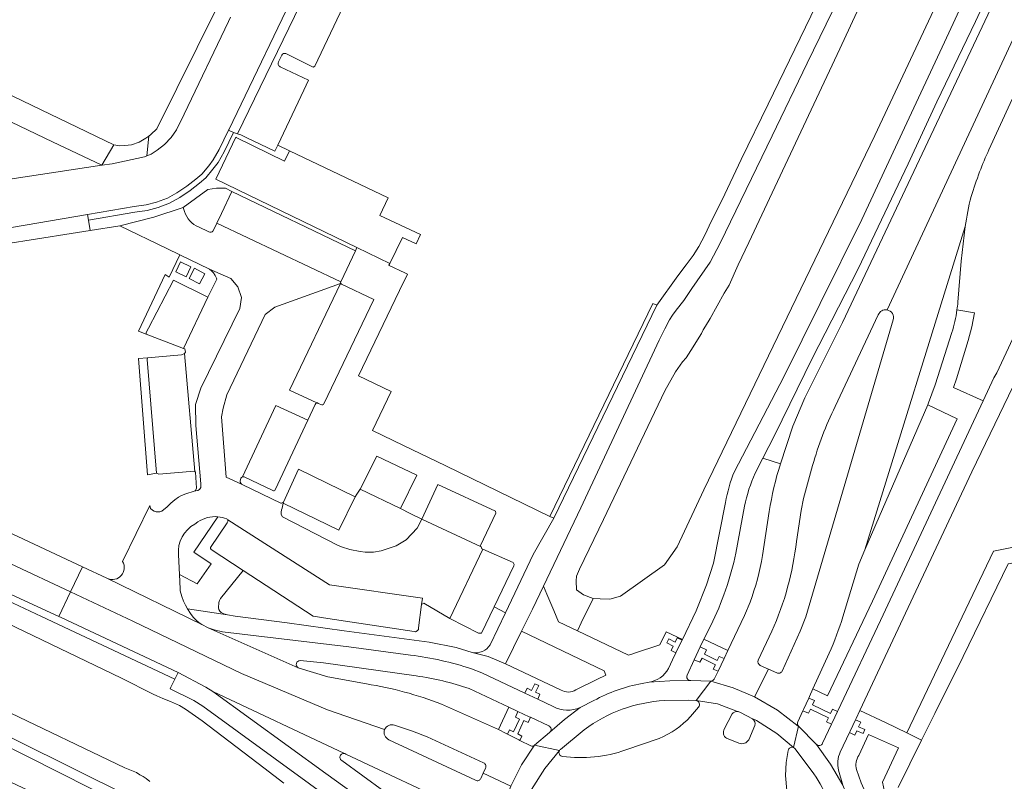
# Model space of a CAD drawing. Header units: metres. Extents: x 151213 to 156373, y 469495 to 475754.
# Tile 129 of 230: x 153640 to 153767, y 473205 to 473303. Entities that reach past the tile are written whole.
import ezdxf

# ---------------------------------------------------------------- set-up
doc = ezdxf.new("R2010")
doc.units = ezdxf.units.M
for name, color, linetype, lineweight in [('B-WE-OG-TERREIN_BEGROEID-GV', 252, 'Continuous', 18), ('B-WE-VH-GESLOTENVERHARDING-GV', 252, 'Continuous', 18), ('B-WE-VH-GESLOTENVERHARDING_ASFALT-GV', 252, 'Continuous', 18), ('B-WE-VH-GESLOTENVERHARDING_BETON-GV', 252, 'Continuous', 18), ('B-WE-VH-OPENVERHARDING_BETONELEMENT-GV', 252, 'Continuous', 18), ('B-WE-VH-OPENVERHARDING_BETONSTRAATSTEEN-GV', 252, 'Continuous', 18), ('B-WE-VH-OPENVERHARDING_STRAATBAKSTEEN-GV', 252, 'Continuous', 18), ('B-WE-VH-OPENVERHARDING_TEGEL-GV', 252, 'Continuous', 18)]:
    doc.layers.add(name, color=color, linetype=linetype, lineweight=lineweight)

msp = doc.modelspace()

# ---------------------------------------------------------------- linework, layer by layer
at = {"layer": 'B-WE-OG-TERREIN_BEGROEID-GV', "flags": 128}
for points in [[(153830.7, 473424.96), (153829.51, 473422.76), (153828.143, 473420.135), (153827.34, 473418.55), (153824.83, 473413.93), (153823.14, 473410.43), (153820.54, 473405.18), (153817.93, 473399.85), (153814.93, 473393.59), (153811.35, 473385.91), (153800.1, 473362.05), (153792.9, 473346.6), (153788, 473336.2), (153777.81, 473314.39), (153767.314, 473292.3), (153764.579, 473286.387)], [(153731.958, 473245.162), (153733.48, 473248.11), (153738.33, 473257.39), (153742.93, 473266.69), (153748.28, 473277.43), (153753.74, 473289.2), (153758.9, 473300.16), (153764.36, 473311.99), (153769.73, 473323.42), (153775.81, 473336.2), (153780.04, 473345.25), (153785.98, 473357.87), (153800.7, 473389.4)], [(153794.237, 473382.547), (153749.932, 473288.234), (153728.023, 473242.816), (153724.615, 473235.513), (153723.004, 473233.19), (153717.364, 473229.195), (153715.981, 473228.803), (153714.754, 473228.829), (153713.84, 473228.882), (153712.312, 473225.766), (153711.84, 473224.735), (153718.35, 473221.609), (153718.786, 473221.753), (153719.152, 473221.874), (153722.392, 473222.949), (153723.208, 473224.596), (153725.276, 473223.624)], [(153760.488, 473265.86), (153762.725, 473265.469), (153762.409, 473263.701), (153761.905, 473261.932), (153760.408, 473257.038), (153760.048, 473255.934), (153763.841, 473254.203), (153765.226, 473257.166), (153765.586, 473257.803), (153777.99, 473284.39), (153792.85, 473316.07), (153797.49, 473326.12), (153802.27, 473336.2), (153810.37, 473353.73), (153815.45, 473364.39)], [(153745.34, 473305.85), (153741.26, 473297.48), (153736.79, 473288.16), (153730.14, 473274.42), (153728.85, 473272), (153726.48, 473268.61), (153725.46, 473267.08), (153724.5, 473265.84), (153724.01, 473265.18), (153723.64, 473264.6), (153723.04, 473263.45), (153722.3, 473261.97), (153712.25, 473240.52), (153707.482, 473230.463), (153707.919, 473229.427), (153708.799, 473227.339), (153709.403, 473225.905), (153711.84, 473224.735), (153712.312, 473225.766), (153713.84, 473228.882), (153712.586, 473229.352), (153711.699, 473230.004), (153711.647, 473231.153), (153711.699, 473231.728), (153712.09, 473232.641), (153715.145, 473238.986), (153723.03, 473255.513), (153724.388, 473257.915), (153725.276, 473259.195), (153725.746, 473259.743), (153726.372, 473260.657), (153727.73, 473262.85), (153727.939, 473263.32), (153728.252, 473263.79), (153728.853, 473264.782), (153730.654, 473267.993), (153731.281, 473269.038), (153732.43, 473271.649), (153733.813, 473274.495), (153745.484, 473299.325), (153750.143, 473309.401)], [(153761.556, 473276.541), (153761.039, 473272.103), (153760.601, 473266.861)], [(153744.113, 473221.861), (153742.018, 473217.303), (153743.868, 473216.399), (153749.64, 473228.553), (153760.523, 473251.895), (153756.743, 473253.719), (153748.654, 473235.13), (153747.908, 473233.294), (153745.848, 473226.545)], [(153737.871, 473246.147), (153735.595, 473246.871), (153734.613, 473244.958)], [(153725.276, 473223.624), (153727.055, 473227.31), (153728.366, 473230.626), (153729.281, 473233.399), (153730.799, 473241.179)], [(153733.264, 473240.714), (153732.146, 473234.691)], [(153735.564, 473234.373), (153736.425, 473240.034)], [(153621.62, 473233.911), (153653.372, 473218.666), (153657.407, 473216.635), (153657.889, 473216.41), (153658.67, 473216.084), (153658.676, 473216.081), (153659.664, 473215.668), (153660.783, 473215.174), (153661.591, 473214.687), (153663.709, 473213.19), (153671.601, 473207.181), (153671.607, 473207.177), (153674.174, 473205.22)], [(153685.643, 473199.209), (153677.489, 473205.153), (153663.792, 473215.103), (153662.635, 473215.8), (153659.592, 473217.288), (153659.709, 473217.526), (153660.208, 473218.545), (153643.119, 473226.591), (153627.089, 473234.074)], [(153728.045, 473223.667), (153731.099, 473222.198), (153733.23, 473226.701), (153733.951, 473228.395)], [(153728.929, 473225.403), (153728.045, 473223.667)], [(153711.614, 473217.179), (153714.321, 473218.52), (153715.484, 473219.042), (153715.244, 473219.632), (153704.639, 473224.698), (153702.592, 473220.497)], [(153702.592, 473220.497), (153709.721, 473217.139)], [(153625.731, 473217.723), (153654.327, 473203.562), (153665.23, 473194.14), (153672.469, 473167), (153671.23, 473166.715), (153665.54, 473188.105), (153659.206, 473174.695), (153648.306, 473179.768), (153648.527, 473180.223), (153648.095, 473180.429), (153645.989, 473175.975), (153641.907, 473177.916), (153639.177, 473172.108)], [(153627.252, 473210.958), (153652.589, 473199.04), (153645.755, 473184.573), (153648.743, 473183.222), (153653.738, 473193.982), (153665.445, 473188.459), (153664.179, 473193.22), (153653.475, 473202.435), (153653.327, 473202.562), (153625.367, 473216.645)], [(153656.992, 473205.453), (153656.534, 473205.837), (153656.155, 473206.07), (153655.719, 473206.298), (153655.273, 473206.568), (153653.797, 473207.199), (153638.122, 473214.716)]]:
    msp.add_lwpolyline(points, dxfattribs=at)
msp.add_lwpolyline([(153650.834, 473284.396), (153644.54, 473287.39), (153622.39, 473298.01), (153621.37, 473296.37), (153622.24, 473288.65), (153622.43, 473282.84), (153622.46, 473281.302), (153623.1, 473280.94), (153624.26, 473280.54), (153625.23, 473280.51)], close=True, dxfattribs=at)
at = {"layer": 'B-WE-OG-TERREIN_BEGROEID-GV'}
for points in [[(153764.579, 473286.387, 0.0161854), (153763.393, 473283.55)], [(153763.393, 473283.55, 0.0164371), (153762.305, 473280.384)], [(153762.305, 473280.384, 0.0356638), (153761.556, 473276.541)], [(153760.601, 473266.861, -0.012935), (153760.488, 473265.86)], [(153730.799, 473241.179, -0.053546), (153731.958, 473245.162)], [(153734.613, 473244.958, 0.057309), (153733.264, 473240.714)], [(153736.425, 473240.034, -0.0445195), (153737.871, 473246.147)], [(153732.146, 473234.691, -0.0578167), (153728.929, 473225.403)], [(153733.951, 473228.395, 0.044662), (153735.564, 473234.373)], [(153745.848, 473226.545, -0.0326176), (153744.113, 473221.861)], [(153709.721, 473217.139, 0.2736403), (153711.614, 473217.179)]]:
    msp.add_lwpolyline(points, format="xyb", dxfattribs=at)
at = {"layer": 'B-WE-VH-GESLOTENVERHARDING-GV', "flags": 128}
for points in [[(153661.643, 473270.099), (153662.276, 473271.378), (153660.949, 473272.036), (153660.315, 473270.757)], [(153664.061, 473270.509), (153662.737, 473271.193), (153662.061, 473269.885), (153663.384, 473269.2)]]:
    msp.add_lwpolyline(points, close=True, dxfattribs=at)
at = {"layer": 'B-WE-VH-GESLOTENVERHARDING_ASFALT-GV', "flags": 128}
for points in [[(153832.668, 473436.867), (153828.52, 473439.031), (153827.632, 473437.472), (153745.791, 473264.268), (153740.967, 473254.618), (153739.455, 473250.947), (153737.871, 473246.147)], [(153751.521, 473265.861), (153807.315, 473385.807), (153824.812, 473421.906), (153832.668, 473436.867)], [(153745.527, 473209.192), (153746.7, 473211.701), (153746.789, 473211.891), (153747.463, 473213.333), (153747.552, 473213.522), (153748.021, 473214.521), (153762.41, 473245.13), (153767.676, 473256.096), (153768.6, 473258.02), (153782.21, 473287.29), (153804.55, 473335.17), (153805.05, 473336.2), (153809.56, 473345.98), (153815.55, 473358.6), (153822.78, 473374), (153831.94, 473393.9), (153837.77, 473406.39), (153843.04, 473417.39), (153846.88, 473425.62), (153849.091, 473430.186)], [(153764.579, 473286.387), (153767.314, 473292.3), (153777.81, 473314.39), (153788, 473336.2), (153792.9, 473346.6), (153800.1, 473362.05), (153811.35, 473385.91), (153814.93, 473393.59), (153817.93, 473399.85), (153820.54, 473405.18), (153823.14, 473410.43), (153824.83, 473413.93), (153827.34, 473418.55), (153828.143, 473420.135), (153824.812, 473421.906), (153807.315, 473385.807), (153751.521, 473265.861)], [(153800.7, 473389.4), (153785.98, 473357.87), (153780.04, 473345.25), (153775.81, 473336.2), (153769.73, 473323.42), (153764.36, 473311.99), (153758.9, 473300.16), (153753.74, 473289.2), (153748.28, 473277.43), (153742.93, 473266.69), (153738.33, 473257.39), (153733.48, 473248.11), (153731.958, 473245.162)], [(153734.613, 473244.958), (153735.595, 473246.871), (153737.13, 473249.86), (153741.92, 473259.62), (153747.83, 473271.14), (153754.22, 473284.57), (153757.89, 473292.51), (153762.84, 473302.83), (153770.62, 473319.49), (153778.38, 473336.2), (153779.78, 473339.29), (153784.29, 473348.66), (153794.75, 473370.84)], [(153815.45, 473364.39), (153810.37, 473353.73), (153802.27, 473336.2), (153797.49, 473326.12), (153792.85, 473316.07), (153777.99, 473284.39), (153765.586, 473257.803), (153765.226, 473257.166), (153763.841, 473254.203), (153751.036, 473226.802), (153745.258, 473214.566), (153745.176, 473214.391), (153744.492, 473212.936), (153744.41, 473212.761), (153743.265, 473210.324)], [(153745.848, 473226.545), (153747.908, 473233.294), (153748.654, 473235.13), (153761.556, 473276.541)], [(153761.556, 473276.541), (153748.654, 473235.13), (153756.743, 473253.719), (153756.852, 473253.97), (153757.705, 473256.256), (153759.841, 473262.96)], [(153760.601, 473266.861), (153761.039, 473272.103), (153761.556, 473276.541)], [(153744.878, 473253.488), (153750.395, 473265.217)], [(153752.322, 473264.581), (153741.108, 473226.545), (153740.375, 473224.684), (153738.06, 473219.59)], [(153739.904, 473236.201), (153740.497, 473240.151), (153740.822, 473241.689), (153741.98, 473245.939)], [(153620.295, 473242.347), (153639.189, 473233.329), (153646.821, 473229.739), (153648.353, 473232.949), (153633.84, 473239.72), (153633.78, 473239.748), (153622.831, 473244.931)], [(153730.799, 473241.179), (153729.281, 473233.399), (153728.366, 473230.626), (153727.055, 473227.31), (153725.276, 473223.624), (153725.237, 473223.543), (153724.798, 473222.633), (153724.455, 473221.922), (153724.015, 473221.012), (153723.483, 473219.911)], [(153732.146, 473234.691), (153733.264, 473240.714)], [(153736.425, 473240.034), (153735.564, 473234.373)], [(153651.582, 473231.44), (153651.48, 473231.49), (153648.353, 473232.949), (153646.821, 473229.739), (153654.814, 473225.979), (153668.748, 473219.26), (153679.785, 473214.615), (153687.106, 473212.078)], [(153676.004, 473220.012), (153664.46, 473225.12), (153663.67, 473225.54), (153651.582, 473231.44)], [(153687.106, 473212.078), (153679.785, 473214.615), (153668.748, 473219.26), (153654.814, 473225.979), (153646.821, 473229.739), (153645.32, 473226.593)], [(153733.951, 473228.395), (153733.23, 473226.701), (153731.099, 473222.198), (153730.619, 473221.184), (153729.849, 473219.557), (153729.369, 473218.543)], [(153645.32, 473226.593), (153645.63, 473226.45), (153660.619, 473219.383), (153664.194, 473217.529), (153665.088, 473216.979), (153681.978, 473209.01), (153682.019, 473208.999), (153682.15, 473208.928), (153697.026, 473201.935), (153698.027, 473201.479), (153698.176, 473201.411), (153699.665, 473200.732), (153699.816, 473200.663), (153701.32, 473199.977)], [(153664.46, 473225.12), (153676.004, 473220.012)], [(153690.429, 473221.64), (153682.518, 473222.697), (153666.3, 473224.63), (153665.25, 473224.85), (153664.46, 473225.12)], [(153725.88, 473219.06), (153726.811, 473221.042), (153727.577, 473222.671), (153728.045, 473223.667), (153728.929, 473225.403)], [(153734.992, 473220.979), (153736.753, 473224.703)], [(153740.073, 473213.074), (153740.726, 473214.495), (153740.806, 473214.668), (153741.478, 473216.13), (153741.558, 473216.304), (153742.018, 473217.303), (153744.113, 473221.861)], [(153684.771, 473217.936), (153679.84, 473218.85), (153676.13, 473219.956)], [(153676.256, 473220.925), (153679.254, 473220.626), (153691.159, 473218.968)], [(153708.718, 473215.035), (153706.728, 473215.972), (153705.094, 473216.742), (153699.551, 473219.352), (153698.226, 473219.88)], [(153728.918, 473218.306), (153731.777, 473217.439), (153734.523, 473216.262), (153736.326, 473219.838), (153735.273, 473220.317)], [(153737.379, 473219.36), (153736.326, 473219.838), (153734.523, 473216.262), (153737.457, 473214.57), (153740.134, 473212.539), (153740.155, 473212.523)], [(153697.933, 473217.33), (153703.012, 473214.96), (153704.015, 473214.492), (153704.176, 473214.417), (153705.636, 473213.736), (153705.797, 473213.661), (153708.166, 473212.556)], [(153722.983, 473215.806), (153726.006, 473215.868), (153727.002, 473215.807), (153727.048, 473215.8), (153728.918, 473218.306), (153726.352, 473218.362), (153726.328, 473218.362), (153723.675, 473218.339), (153721.005, 473218.142), (153720.108, 473217.99)], [(153721.005, 473218.142), (153723.675, 473218.339), (153726.328, 473218.362)], [(153734.631, 473213.323), (153734.786, 473213.248), (153737.38, 473211.575), (153739.539, 473209.784), (153740.155, 473212.523), (153740.134, 473212.539), (153737.457, 473214.57), (153734.523, 473216.262), (153731.777, 473217.439), (153728.918, 473218.306), (153727.048, 473215.8), (153729.766, 473215.375), (153732.342, 473214.398)], [(153689.711, 473202.243), (153681.596, 473208.131), (153681.497, 473208.214), (153681.453, 473208.264), (153681.427, 473208.315), (153681.395, 473208.389), (153681.373, 473208.495), (153681.373, 473208.58), (153681.39, 473208.674), (153681.411, 473208.733), (153681.45, 473208.806), (153681.489, 473208.858), (153681.528, 473208.898), (153681.58, 473208.94), (153681.644, 473208.977), (153681.725, 473209.008), (153681.85, 473209.026), (153681.947, 473209.018), (153681.978, 473209.01), (153665.088, 473216.979), (153679.551, 473206.476), (153687.348, 473200.846)], [(153705.841, 473209.99), (153704.45, 473210.697), (153704.291, 473210.778), (153702.86, 473211.504), (153702.701, 473211.585), (153701.682, 473212.103), (153694.41, 473215.331)], [(153713.932, 473215.796), (153712.179, 473214.906), (153710.163, 473213.38), (153708.291, 473211.745)], [(153708.291, 473211.745), (153710.163, 473213.38), (153712.179, 473214.906)], [(153727.342, 473214.964), (153726.311, 473213.761)], [(153732.342, 473214.398), (153729.766, 473215.375), (153727.048, 473215.8)], [(153730.646, 473212.154), (153731.662, 473214.103)], [(153732.716, 473214.287), (153734.262, 473213.473), (153734.631, 473213.323)], [(153739.539, 473209.784), (153737.38, 473211.575), (153734.786, 473213.248), (153734.631, 473213.323), (153734.262, 473213.473)], [(153688.378, 473212.65), (153690.68, 473211.883), (153692.54, 473211.173), (153699.799, 473207.827)], [(153734.567, 473212.6), (153733.795, 473210.788)], [(153746.633, 473203.093), (153745.869, 473204.949), (153744.285, 473207.641), (153742.48, 473210.19), (153740.155, 473212.523), (153739.539, 473209.784)], [(153708.258, 473211.716), (153706.324, 473210.07), (153709.513, 473209.399)], [(153709.632, 473209.547), (153712.706, 473212.074)], [(153722.311, 473210.963), (153718.015, 473209.476)], [(153732.536, 473210.341), (153730.931, 473210.976)], [(153698.757, 473205.582), (153687.645, 473210.792)], [(153700.034, 473207.139), (153699.741, 473206.486), (153703.27, 473204.849), (153704.642, 473207.55), (153706.324, 473210.07)], [(153705.32, 473203.152), (153705.943, 473204.418), (153707.648, 473207.083), (153709.513, 473209.399), (153706.324, 473210.07), (153704.642, 473207.55), (153703.27, 473204.849), (153702.292, 473202.209), (153701.61, 473199.477), (153703.939, 473197.881)], [(153742.48, 473210.19), (153744.285, 473207.641), (153745.869, 473204.949), (153745.301, 473206.879)], [(153709.513, 473209.399), (153707.648, 473207.083), (153705.943, 473204.418)], [(153740.561, 473197.413), (153739.769, 473200.077), (153739.172, 473201.947), (153738.688, 473204.279), (153738.489, 473206.199), (153738.567, 473207.846), (153738.845, 473209.392)], [(153739.755, 473209.605), (153742.147, 473206.411)], [(153701.61, 473199.477), (153702.292, 473202.209), (153703.27, 473204.849), (153699.741, 473206.486), (153699.449, 473205.834)]]:
    msp.add_lwpolyline(points, dxfattribs=at)
at = {"layer": 'B-WE-VH-GESLOTENVERHARDING_ASFALT-GV'}
for points in [[(153763.393, 473283.55, -0.0161854), (153764.579, 473286.387)], [(153762.305, 473280.384, -0.0164371), (153763.393, 473283.55)], [(153761.556, 473276.541, -0.0356638), (153762.305, 473280.384)], [(153760.488, 473265.86, 0.012935), (153760.601, 473266.861)], [(153750.395, 473265.217, -0.3604895), (153751.521, 473265.861)], [(153751.521, 473265.861, -0.4456298), (153752.322, 473264.581)], [(153759.841, 473262.96, 0.0396803), (153760.488, 473265.86)], [(153741.98, 473245.939, -0.0482743), (153744.878, 473253.488)], [(153731.958, 473245.162, 0.053546), (153730.799, 473241.179)], [(153733.264, 473240.714, -0.057309), (153734.613, 473244.958)], [(153737.871, 473246.147, 0.0445195), (153736.425, 473240.034)], [(153736.753, 473224.703, 0.077326), (153739.904, 473236.201)], [(153728.929, 473225.403, 0.0578167), (153732.146, 473234.691)], [(153735.564, 473234.373, -0.044662), (153733.951, 473228.395)], [(153744.113, 473221.861, 0.0326176), (153745.848, 473226.545)], [(153698.226, 473219.88, 0.0464085), (153690.429, 473221.64)], [(153735.273, 473220.317, -0.3613269), (153734.992, 473220.979)], [(153676.004, 473220.012, -0.7472015), (153676.256, 473220.925)], [(153676.13, 473219.956, -0.0648017), (153676.004, 473220.012)], [(153723.483, 473219.911, -0.2328662), (153721.005, 473218.142)], [(153691.159, 473218.968, -0.05081), (153697.933, 473217.33)], [(153726.328, 473218.362, -0.5357868), (153725.88, 473219.06)], [(153729.369, 473218.543, -0.2502062), (153728.918, 473218.306)], [(153738.06, 473219.59, -0.4377494), (153737.379, 473219.36)], [(153694.41, 473215.331, 0.0553211), (153684.771, 473217.936)], [(153720.108, 473217.99, 0.080013), (153713.932, 473215.796)], [(153712.179, 473214.906, -0.224502), (153708.718, 473215.035)], [(153712.706, 473212.074, -0.1451534), (153722.983, 473215.806)], [(153727.048, 473215.8, -0.5667262), (153727.342, 473214.964)], [(153726.311, 473213.761, -0.118887), (153722.311, 473210.963)], [(153731.662, 473214.103, -0.2368476), (153732.342, 473214.398)], [(153732.342, 473214.398, -0.1193335), (153732.716, 473214.287)], [(153734.262, 473213.473, -0.3700433), (153734.567, 473212.6)], [(153687.106, 473212.078, -0.4069573), (153688.378, 473212.65)], [(153708.166, 473212.556, -0.5215417), (153708.291, 473211.745)], [(153730.931, 473210.976, -0.396244), (153730.646, 473212.154)], [(153740.155, 473212.523, -0.3048997), (153740.073, 473213.074)], [(153687.645, 473210.792, -0.406908), (153687.106, 473212.078)], [(153708.291, 473211.745, -0.0321245), (153708.258, 473211.716)], [(153706.324, 473210.07, -0.2649434), (153705.841, 473209.99)], [(153733.795, 473210.788, -0.378783), (153732.536, 473210.341)], [(153738.845, 473209.392, -0.4954888), (153739.539, 473209.784)], [(153739.539, 473209.784, -0.1442242), (153739.755, 473209.605)], [(153743.265, 473210.324, -0.5402593), (153742.48, 473210.19)], [(153709.909, 473208.655, -0.5318267), (153709.513, 473209.399)], [(153709.513, 473209.399, -0.092947), (153709.632, 473209.547)], [(153718.015, 473209.476, -0.1212736), (153709.909, 473208.655)], [(153745.301, 473206.879, -0.1798678), (153745.527, 473209.192)], [(153699.799, 473207.827, -0.4345355), (153700.034, 473207.139)], [(153699.449, 473205.834, -0.4218096), (153698.757, 473205.582)], [(153742.147, 473206.411, -0.05245), (153744.056, 473202.847)]]:
    msp.add_lwpolyline(points, format="xyb", dxfattribs=at)
at = {"layer": 'B-WE-VH-GESLOTENVERHARDING_ASFALT-GV', "flags": 128}
msp.add_lwpolyline([(153645.32, 473226.593), (153646.821, 473229.739), (153639.189, 473233.329), (153620.295, 473242.347), (153618.713, 473238.837)], close=True, dxfattribs=at)
at = {"layer": 'B-WE-VH-GESLOTENVERHARDING_BETON-GV', "flags": 128}
msp.add_lwpolyline([(153687.766, 473271.792), (153687.772, 473271.805), (153689.397, 473275.158), (153691.133, 473274.331), (153691.696, 473275.512), (153686.503, 473277.984), (153687.578, 473280.243), (153674.92, 473286.268), (153674.287, 473284.944), (153668.069, 473287.976), (153668.028, 473287.995), (153665.471, 473282.599), (153683.561, 473273.842)], close=True, dxfattribs=at)
for points in [[(153750.395, 473265.217), (153744.878, 473253.488)], [(153738.06, 473219.59), (153740.375, 473224.684), (153741.108, 473226.545), (153752.322, 473264.581)], [(153741.98, 473245.939), (153740.822, 473241.689), (153740.497, 473240.151), (153739.904, 473236.201)], [(153736.753, 473224.703), (153734.992, 473220.979)], [(153735.273, 473220.317), (153736.326, 473219.838), (153737.379, 473219.36)], [(153731.662, 473214.103), (153730.646, 473212.154)], [(153734.262, 473213.473), (153732.716, 473214.287)], [(153699.799, 473207.827), (153692.54, 473211.173), (153690.68, 473211.883), (153688.378, 473212.65)], [(153733.795, 473210.788), (153734.567, 473212.6)], [(153730.931, 473210.976), (153732.536, 473210.341)], [(153687.645, 473210.792), (153698.757, 473205.582)], [(153699.449, 473205.834), (153699.741, 473206.486), (153700.034, 473207.139)]]:
    msp.add_lwpolyline(points, dxfattribs=at)
at = {"layer": 'B-WE-VH-GESLOTENVERHARDING_BETON-GV'}
for points in [[(153751.521, 473265.861, 0.3604895), (153750.395, 473265.217)], [(153752.322, 473264.581, 0.4456298), (153751.521, 473265.861)], [(153744.878, 473253.488, 0.0482743), (153741.98, 473245.939)], [(153739.904, 473236.201, -0.077326), (153736.753, 473224.703)], [(153734.992, 473220.979, 0.3613269), (153735.273, 473220.317)], [(153737.379, 473219.36, 0.4377494), (153738.06, 473219.59)], [(153732.342, 473214.398, 0.2368476), (153731.662, 473214.103)], [(153732.716, 473214.287, 0.1193335), (153732.342, 473214.398)], [(153734.567, 473212.6, 0.3700433), (153734.262, 473213.473)], [(153688.378, 473212.65, 0.4069573), (153687.106, 473212.078)], [(153730.646, 473212.154, 0.396244), (153730.931, 473210.976)], [(153687.106, 473212.078, 0.406908), (153687.645, 473210.792)], [(153732.536, 473210.341, 0.378783), (153733.795, 473210.788)], [(153700.034, 473207.139, 0.4345355), (153699.799, 473207.827)], [(153698.757, 473205.582, 0.4218096), (153699.449, 473205.834)]]:
    msp.add_lwpolyline(points, format="xyb", dxfattribs=at)
at = {"layer": 'B-WE-VH-OPENVERHARDING_BETONELEMENT-GV', "flags": 128}
msp.add_lwpolyline([(153658.074, 473278.99), (153659.524, 473279.542), (153660.846, 473280.287), (153662.176, 473281.17), (153663.356, 473282.106), (153664.164, 473282.793), (153665.098, 473283.897), (153665.754, 473284.773), (153666.523, 473286.123), (153667.747, 473288.58), (153667.103, 473288.9), (153665.874, 473286.42), (153665.129, 473285.117), (153664.546, 473284.329), (153663.658, 473283.28), (153662.894, 473282.618), (153661.754, 473281.714), (153660.465, 473280.85), (153659.262, 473280.203), (153657.842, 473279.686), (153656.515, 473279.325), (153654.996, 473279.097), (153649.003, 473278.099), (153649.125, 473277.359), (153655.074, 473278.402), (153656.678, 473278.621)], close=True, dxfattribs=at)
at = {"layer": 'B-WE-VH-OPENVERHARDING_BETONSTRAATSTEEN-GV', "flags": 128}
for points in [[(153674.435, 473298.708), (153677.95, 473296.99), (153678.15, 473297.08), (153682.58, 473306.49), (153683.01, 473307.24), (153683.25, 473307.78), (153683.58, 473308.28), (153683.89, 473308.68), (153684.17, 473309.01), (153684.49, 473309.35), (153684.85, 473309.61), (153685.32, 473309.99), (153682.884, 473314.037), (153680.984, 473313.023), (153677.727, 473307.998), (153668.247, 473288.433), (153668.689, 473288.303), (153669.366, 473287.976), (153673.02, 473286.214), (153673.394, 473286.995), (153676.746, 473294.038)], [(153673.496, 473297.651), (153673.924, 473298.502)], [(153676.746, 473294.038), (153677.354, 473295.307), (153673.706, 473297.03)], [(153661.377, 473278.729), (153661.281, 473278.985), (153657.53, 473277.744), (153653.157, 473276.647), (153659.178, 473273.736), (153660.868, 473272.919), (153664.65, 473271.09), (153667.387, 473269.895), (153668.281, 473268.842), (153668.755, 473267.474), (153668.544, 473266.053), (153663.544, 473255.842), (153662.86, 473253.737), (153662.913, 473251.053), (153663.544, 473243.579), (153663.521, 473243.086), (153663.374, 473242.848), (153663.136, 473242.719), (153662.69, 473242.64), (153661.63, 473242.29), (153661.07, 473242.08), (153660.67, 473241.85), (153660.19, 473241.52), (153659.69, 473241.11), (153659.22, 473240.65), (153658.53, 473240.09), (153658.3, 473239.99), (153658.07, 473239.97), (153657.82, 473239.99), (153657.57, 473240.07), (153657.36, 473240.19), (153657.1, 473240.43), (153656.99, 473240.79), (153653.51, 473233.62)], [(153681.478, 473269.473), (153665.596, 473276.992), (153665.539, 473276.872), (153665.098, 473275.949)], [(153664.575, 473275.881), (153663.257, 473276.493)], [(153668.767, 473243.522), (153666.808, 473244.421), (153666.176, 473252.158), (153666.387, 473253.263), (153666.86, 473255), (153671.808, 473265.263), (153673.018, 473266.211), (153681.431, 473269.246), (153681.466, 473269.319)], [(153681.466, 473269.319), (153681.431, 473269.246), (153674.916, 473255.601), (153678.404, 473253.945)], [(153679.293, 473253.832), (153685.726, 473267.217), (153681.583, 473269.181)], [(153678.596, 473253.886), (153679.047, 473253.72)], [(153677.255, 473251.721), (153673.138, 473253.634), (153668.885, 473244.479)], [(153673.075, 473242.821), (153677.255, 473251.721)], [(153669.094, 473244.459), (153672.761, 473242.737)], [(153673.795, 473241.093), (153668.915, 473243.437)], [(153699.704, 473235.192), (153699.55, 473235.26), (153699.473, 473235.486), (153691.868, 473239.064), (153691.273, 473237.908), (153689.858, 473236.405), (153688.592, 473235.637), (153686.668, 473234.97), (153685.67, 473234.83), (153684.62, 473234.81), (153683.97, 473234.9), (153682.64, 473235.15), (153681.56, 473235.51), (153681.08, 473235.73), (153674.02, 473239.34), (153673.85, 473239.64), (153673.86, 473239.94), (153673.89, 473240.23), (153673.96, 473240.46), (153674.076, 473241.113), (153674.132, 473241.235)], [(153662.77, 473238.415), (153663.162, 473238.692)], [(153664.856, 473235.167), (153668.955, 473232.49), (153677.96, 473226.609), (153679.83, 473226.31), (153690.906, 473224.643), (153691.08, 473224.6), (153691.28, 473224.72), (153691.44, 473224.91), (153691.44, 473225.12), (153691.83, 473228.13), (153691.952, 473228.915), (153680.039, 473230.617), (153666.98, 473238.959)], [(153666.98, 473238.959), (153680.039, 473230.617), (153691.952, 473228.915), (153691.83, 473228.13), (153692.15, 473228.27), (153695.452, 473226.304), (153699.704, 473235.192)], [(153666.932, 473238.587), (153664.79, 473235.404)], [(153651.582, 473231.44), (153663.67, 473225.54), (153663.31, 473225.78), (153662.93, 473226.11), (153662.55, 473226.51), (153662.22, 473226.97), (153661.84, 473227.57), (153661.57, 473228.04), (153661.32, 473228.54), (153661.1, 473229.14), (153660.9, 473229.87), (153660.87, 473230.128), (153660.787, 473231.942), (153660.671, 473234.495)]]:
    msp.add_lwpolyline(points, dxfattribs=at)
at = {"layer": 'B-WE-VH-OPENVERHARDING_BETONSTRAATSTEEN-GV'}
for points in [[(153673.924, 473298.502, -0.4351171), (153674.435, 473298.708)], [(153673.697, 473297.035, -0.4222184), (153673.496, 473297.651)], [(153673.706, 473297.03, -0.1322606), (153673.697, 473297.035)], [(153661.447, 473278.471, -0.0236203), (153661.377, 473278.729)], [(153663.257, 473276.493, -0.2206844), (153661.447, 473278.471)], [(153665.098, 473275.949, -0.3671217), (153664.575, 473275.881)], [(153681.466, 473269.319, -0.181727), (153681.478, 473269.473)], [(153681.488, 473269.267, -0.0790484), (153681.466, 473269.319)], [(153681.583, 473269.181, -0.1490779), (153681.488, 473269.267)], [(153678.404, 473253.945, -0.2221907), (153678.596, 473253.886)], [(153679.047, 473253.72, 0.4800989), (153679.293, 473253.832)], [(153668.885, 473244.479, -0.1824443), (153669.094, 473244.459)], [(153668.915, 473243.437, -0.0835639), (153668.767, 473243.522)], [(153672.761, 473242.737, 0.5418175), (153673.075, 473242.821)], [(153674.132, 473241.235, -0.2193924), (153673.795, 473241.093)], [(153663.162, 473238.692, -0.1769167), (153665.722, 473239.361)], [(153665.722, 473239.361, -0.0765693), (153666.855, 473239.074)], [(153666.855, 473239.074, -0.1500873), (153666.98, 473238.959)], [(153666.98, 473238.959, -0.2420678), (153666.932, 473238.587)], [(153660.671, 473234.495, -0.2982194), (153662.77, 473238.415)], [(153664.79, 473235.404, 0.3204958), (153664.856, 473235.167)], [(153653.51, 473233.62, -0.7302819), (153651.582, 473231.44)]]:
    msp.add_lwpolyline(points, format="xyb", dxfattribs=at)
at = {"layer": 'B-WE-VH-OPENVERHARDING_BETONSTRAATSTEEN-GV', "flags": 128}
for points in [[(153667.521, 473281.018), (153683.351, 473273.429), (153683.561, 473273.842), (153665.471, 473282.599), (153668.028, 473287.995), (153668.069, 473287.976), (153674.287, 473284.944), (153674.92, 473286.268), (153673.394, 473286.995), (153673.02, 473286.214), (153669.366, 473287.976), (153668.689, 473288.303), (153668.247, 473288.433), (153667.747, 473288.58), (153666.523, 473286.123), (153665.754, 473284.773), (153665.098, 473283.897), (153664.164, 473282.793), (153663.356, 473282.106), (153662.176, 473281.17), (153660.846, 473280.287), (153659.524, 473279.542), (153658.074, 473278.99), (153656.678, 473278.621), (153655.074, 473278.402), (153649.125, 473277.359), (153649.344, 473276.031), (153653.157, 473276.647), (153657.53, 473277.744), (153661.281, 473278.985), (153664.443, 473281.276), (153665.556, 473281.449), (153666.693, 473281.47)], [(153656.851, 473288.134), (153656.5, 473287.88), (153655.62, 473287.38), (153654.66, 473287.03), (153653.8, 473286.92), (153653.14, 473286.89), (153652.39, 473287), (153650.834, 473284.396), (153652.18, 473284.6), (153656.32, 473285.47), (153656.634, 473285.597)], [(153667.521, 473281.018), (153666.176, 473278.205), (153665.596, 473276.992), (153681.478, 473269.473), (153683.351, 473273.429)], [(153664.65, 473271.09), (153660.868, 473272.919), (153659.49, 473270.058), (153658.96, 473270.42), (153655.55, 473263.15), (153656.54, 473262.77), (153656.53, 473262.99), (153656.849, 473263.509), (153660.021, 473269.695), (153664.433, 473267.489), (153665.587, 473269.794), (153665.55, 473269.92), (153665.38, 473270.28), (153665.15, 473270.6), (153664.9, 473270.87)], [(153661.643, 473270.099), (153660.315, 473270.757), (153660.949, 473272.036), (153662.276, 473271.378)], [(153664.061, 473270.509), (153663.384, 473269.2), (153662.061, 473269.885), (153662.737, 473271.193)], [(153664.433, 473267.489), (153660.021, 473269.695), (153656.849, 473263.509), (153656.53, 473262.99), (153656.54, 473262.77), (153661.317, 473260.94)], [(153661.46, 473260.27), (153661.08, 473260.11), (153656.71, 473259.74), (153656.64, 473259.52), (153657.87, 473244.95), (153658.15, 473244.81), (153662.7, 473245.2), (153662.761, 473245.149)], [(153655.559, 473259.653), (153656.69, 473244.747), (153657.87, 473244.95), (153656.64, 473259.52), (153656.71, 473259.74)], [(153689.144, 473240.413), (153691.246, 473244.682), (153686.101, 473247.118), (153683.949, 473242.875)], [(153681.243, 473237.658), (153683.338, 473241.921), (153676.07, 473245.45), (153674.132, 473241.235), (153674.076, 473241.113)], [(153701.33, 473240.06), (153693.928, 473243.493), (153691.868, 473239.064), (153699.473, 473235.486), (153699.41, 473235.67), (153701.37, 473239.82)], [(153699.704, 473235.192), (153695.452, 473226.304), (153699.12, 473224.46), (153699.53, 473224.44), (153701.142, 473227.798), (153703.663, 473233.049), (153703.73, 473233.26), (153703.6, 473233.48)]]:
    msp.add_lwpolyline(points, close=True, dxfattribs=at)
at = {"layer": 'B-WE-VH-OPENVERHARDING_STRAATBAKSTEEN-GV', "flags": 128}
for points in [[(153637.707, 473276.188), (153649.003, 473278.099), (153654.996, 473279.097), (153656.515, 473279.325), (153657.842, 473279.686), (153659.262, 473280.203), (153660.465, 473280.85), (153661.754, 473281.714), (153662.894, 473282.618), (153663.658, 473283.28), (153664.546, 473284.329), (153665.129, 473285.117), (153665.874, 473286.42), (153667.103, 473288.9), (153667.127, 473288.947), (153676.591, 473308.635), (153677.726, 473310.766), (153678.871, 473312.534), (153680.076, 473314.012), (153682.188, 473315.507), (153683.876, 473316.346), (153686.05, 473317.201), (153701.023, 473322.402), (153723.312, 473330.177)], [(153667.349, 473303.368), (153667.09, 473302.83), (153661.42, 473290.95), (153660.44, 473288.95), (153659.73, 473287.96), (153658.88, 473287.05), (153657.96, 473286.32), (153657.16, 473285.81), (153656.634, 473285.597), (153656.32, 473285.47), (153652.18, 473284.6), (153650.834, 473284.396), (153625.23, 473280.51)], [(153701.142, 473227.798), (153702.593, 473227.032), (153706.135, 473234.503), (153708.79, 473239.163), (153708.295, 473239.402), (153694.947, 473245.863), (153689.514, 473248.492), (153685.531, 473250.419), (153687.937, 473255.39), (153683.736, 473257.428), (153689.543, 473269.407), (153690.03, 473270.412), (153690.039, 473270.431), (153689.677, 473270.607), (153687.679, 473271.575), (153687.664, 473271.582), (153687.766, 473271.792), (153683.561, 473273.842), (153683.351, 473273.429), (153681.478, 473269.473)], [(153678.404, 473253.945), (153674.916, 473255.601), (153681.431, 473269.246), (153673.018, 473266.211), (153671.808, 473265.263), (153666.86, 473255), (153666.387, 473253.263), (153666.176, 473252.158), (153666.808, 473244.421), (153668.767, 473243.522)], [(153681.583, 473269.181), (153685.726, 473267.217), (153679.293, 473253.832)], [(153679.047, 473253.72), (153678.596, 473253.886)], [(153668.885, 473244.479), (153673.138, 473253.634), (153677.255, 473251.721), (153678.203, 473253.739)], [(153678.203, 473253.739), (153677.255, 473251.721), (153673.075, 473242.821)], [(153674.132, 473241.235), (153676.07, 473245.45), (153683.338, 473241.921), (153683.56, 473242.267), (153683.949, 473242.875), (153686.101, 473247.118), (153691.246, 473244.682), (153689.144, 473240.413), (153690.362, 473239.772), (153691.868, 473239.064), (153693.928, 473243.493), (153701.33, 473240.06), (153701.37, 473239.82), (153699.41, 473235.67), (153699.473, 473235.486), (153699.55, 473235.26), (153699.704, 473235.192), (153703.6, 473233.48), (153703.73, 473233.26), (153703.663, 473233.049), (153701.142, 473227.798)], [(153668.68, 473244.287), (153668.621, 473244.101)], [(153668.621, 473244.101), (153668.68, 473244.287)], [(153672.761, 473242.737), (153669.094, 473244.459)], [(153668.915, 473243.437), (153673.795, 473241.093)]]:
    msp.add_lwpolyline(points, dxfattribs=at)
for points in [[(153667.747, 473288.58), (153668.247, 473288.433), (153677.727, 473307.998), (153680.984, 473313.023), (153682.884, 473314.037), (153682.748, 473314.262), (153682.188, 473315.507), (153680.076, 473314.012), (153678.871, 473312.534), (153677.726, 473310.766), (153676.591, 473308.635), (153667.127, 473288.947), (153667.103, 473288.9)], [(153664.65, 473271.09), (153664.9, 473270.87), (153665.15, 473270.6), (153665.38, 473270.28), (153665.55, 473269.92), (153665.587, 473269.794), (153664.433, 473267.489), (153661.317, 473260.94), (153661.5, 473260.87), (153661.58, 473260.43), (153661.46, 473260.27), (153662.761, 473245.149), (153662.87, 473245.06), (153662.97, 473243.03), (153662.87, 473242.74), (153662.69, 473242.64), (153663.136, 473242.719), (153663.374, 473242.848), (153663.521, 473243.086), (153663.544, 473243.579), (153662.913, 473251.053), (153662.86, 473253.737), (153663.544, 473255.842), (153668.544, 473266.053), (153668.755, 473267.474), (153668.281, 473268.842), (153667.387, 473269.895)], [(153691.868, 473239.064), (153690.362, 473239.772), (153689.144, 473240.413), (153683.949, 473242.875), (153683.56, 473242.267), (153683.338, 473241.921), (153681.243, 473237.658), (153674.076, 473241.113), (153673.96, 473240.46), (153673.89, 473240.23), (153673.86, 473239.94), (153673.85, 473239.64), (153674.02, 473239.34), (153681.08, 473235.73), (153681.56, 473235.51), (153682.64, 473235.15), (153683.97, 473234.9), (153684.62, 473234.81), (153685.67, 473234.83), (153686.668, 473234.97), (153688.592, 473235.637), (153689.858, 473236.405), (153691.273, 473237.908)]]:
    msp.add_lwpolyline(points, close=True, dxfattribs=at)
at = {"layer": 'B-WE-VH-OPENVERHARDING_STRAATBAKSTEEN-GV'}
for points in [[(153681.478, 473269.473, 0.181727), (153681.466, 473269.319)], [(153681.466, 473269.319, 0.0790484), (153681.488, 473269.267)], [(153681.488, 473269.267, 0.1490779), (153681.583, 473269.181)], [(153678.404, 473253.945, 0.3415654), (153678.203, 473253.739)], [(153678.203, 473253.739, -0.3415654), (153678.404, 473253.945)], [(153678.596, 473253.886, 0.2221907), (153678.404, 473253.945)], [(153679.293, 473253.832, -0.4800989), (153679.047, 473253.72)], [(153668.621, 473244.101, 0.3285992), (153668.767, 473243.522)], [(153668.767, 473243.522, -0.3285992), (153668.621, 473244.101)], [(153668.885, 473244.479, 0.2495197), (153668.68, 473244.287)], [(153668.68, 473244.287, -0.2495197), (153668.885, 473244.479)], [(153669.094, 473244.459, 0.1824443), (153668.885, 473244.479)], [(153668.767, 473243.522, 0.0835639), (153668.915, 473243.437)], [(153673.075, 473242.821, -0.5418175), (153672.761, 473242.737)], [(153673.795, 473241.093, 0.2193924), (153674.132, 473241.235)]]:
    msp.add_lwpolyline(points, format="xyb", dxfattribs=at)
at = {"layer": 'B-WE-VH-OPENVERHARDING_TEGEL-GV', "flags": 128}
for points in [[(153745.83, 473312), (153736.26, 473292.21), (153732.829, 473285.158), (153730.38, 473279.96), (153729.01, 473277.29), (153728.17, 473275.45), (153727.4, 473274), (153726.65, 473272.85), (153725.78, 473271.64), (153724.7, 473270.23), (153722.003, 473266.463), (153708.79, 473239.163), (153706.135, 473234.503), (153702.593, 473227.032), (153700.649, 473222.955)], [(153698.325, 473221.966), (153700.392, 473221.434), (153702.592, 473220.497), (153704.639, 473224.698), (153706.078, 473227.501), (153707.482, 473230.463), (153712.25, 473240.52), (153722.3, 473261.97), (153723.04, 473263.45), (153723.64, 473264.6), (153724.01, 473265.18), (153724.5, 473265.84), (153725.46, 473267.08), (153726.48, 473268.61), (153728.85, 473272), (153730.14, 473274.42), (153736.79, 473288.16), (153741.26, 473297.48), (153745.34, 473305.85)], [(153665.613, 473304.666), (153657.89, 473289.09), (153657.15, 473288.35), (153656.851, 473288.134), (153656.634, 473285.597), (153657.16, 473285.81), (153657.96, 473286.32), (153658.88, 473287.05), (153659.73, 473287.96), (153660.44, 473288.95), (153661.42, 473290.95), (153667.09, 473302.83), (153667.349, 473303.368)], [(153756.743, 473253.719), (153760.523, 473251.895), (153749.64, 473228.553), (153743.868, 473216.399), (153742.018, 473217.303), (153741.558, 473216.304), (153741.478, 473216.13), (153742.202, 473215.797), (153741.941, 473215.237), (153744.265, 473214.156), (153744.52, 473214.699), (153745.176, 473214.391), (153745.258, 473214.566), (153751.036, 473226.802), (153763.841, 473254.203), (153760.048, 473255.934), (153760.408, 473257.038), (153761.905, 473261.932), (153762.409, 473263.701), (153762.725, 473265.469), (153760.488, 473265.86)], [(153759.841, 473262.96), (153757.705, 473256.256), (153756.852, 473253.97), (153756.743, 473253.719)], [(153615.611, 473239.939), (153615.07, 473239.146), (153616.03, 473238.958), (153616.832, 473238.766), (153617.722, 473238.47), (153627.089, 473234.074), (153643.119, 473226.591), (153660.208, 473218.545), (153660.619, 473219.383), (153645.63, 473226.45)], [(153645.63, 473226.45), (153645.32, 473226.593), (153618.713, 473238.837), (153617.13, 473239.566)], [(153665.722, 473239.361), (153662.624, 473234.812), (153664.863, 473233.322), (153663.051, 473230.755), (153660.787, 473231.942), (153660.87, 473230.128), (153660.9, 473229.87), (153661.1, 473229.14), (153661.32, 473228.54), (153661.57, 473228.04), (153661.84, 473227.57), (153666.96, 473226.78), (153666.49, 473226.9), (153666.15, 473227.08), (153665.96, 473227.24), (153665.86, 473227.46), (153665.81, 473227.7), (153665.85, 473228.35), (153665.94, 473228.64), (153666.074, 473228.886), (153668.955, 473232.49), (153664.856, 473235.167)], [(153664.79, 473235.404), (153666.932, 473238.587)], [(153723.483, 473219.911), (153724.015, 473221.012), (153724.455, 473221.922), (153723.838, 473222.22), (153724.11, 473222.786), (153723.274, 473223.189), (153723.526, 473223.712), (153724.362, 473223.308), (153724.62, 473223.841), (153725.237, 473223.543), (153725.276, 473223.624), (153723.208, 473224.596), (153722.392, 473222.949), (153719.152, 473221.874), (153718.786, 473221.753), (153718.35, 473221.609), (153711.84, 473224.735), (153709.403, 473225.905), (153708.799, 473227.339), (153707.919, 473229.427), (153707.482, 473230.463), (153706.078, 473227.501), (153704.639, 473224.698), (153715.244, 473219.632), (153715.484, 473219.042), (153714.321, 473218.52), (153711.614, 473217.179)], [(153709.721, 473217.139), (153702.592, 473220.497), (153700.392, 473221.434), (153698.325, 473221.966), (153696.283, 473222.585), (153692.815, 473223.302), (153681.931, 473224.724), (153674.62, 473225.76), (153667.92, 473226.62), (153666.96, 473226.78), (153661.84, 473227.57), (153662.22, 473226.97), (153662.55, 473226.51), (153662.93, 473226.11), (153663.31, 473225.78), (153663.67, 473225.54), (153664.46, 473225.12), (153665.25, 473224.85), (153666.3, 473224.63), (153682.518, 473222.697), (153690.429, 473221.64)], [(153726.811, 473221.042), (153725.88, 473219.06)], [(153729.369, 473218.543), (153729.849, 473219.557), (153729.235, 473219.843), (153729.505, 473220.385), (153727.797, 473221.236), (153727.536, 473220.713), (153726.811, 473221.042)], [(153698.226, 473219.88), (153699.551, 473219.352), (153705.094, 473216.742), (153705.379, 473217.388), (153705.955, 473217.11), (153706.369, 473217.966), (153706.879, 473217.72), (153706.466, 473216.863), (153706.984, 473216.613), (153706.728, 473215.972), (153708.718, 473215.035)], [(153687.348, 473200.846), (153679.551, 473206.476), (153665.088, 473216.979), (153664.194, 473217.529), (153660.619, 473219.383), (153660.208, 473218.545), (153659.709, 473217.526), (153659.592, 473217.288), (153662.635, 473215.8), (153663.792, 473215.103), (153677.489, 473205.153), (153685.643, 473199.209)], [(153720.108, 473217.99), (153721.005, 473218.142)], [(153726.328, 473218.362), (153726.352, 473218.362), (153728.918, 473218.306)], [(153712.179, 473214.906), (153713.932, 473215.796)], [(153743.265, 473210.324), (153744.41, 473212.761), (153743.754, 473213.07), (153744.009, 473213.612), (153741.687, 473214.709), (153741.436, 473214.178), (153740.726, 473214.495), (153740.073, 473213.074)], [(153708.166, 473212.556), (153705.797, 473213.661), (153705.491, 473212.984), (153704.942, 473213.233), (153704.166, 473211.521), (153704.7, 473211.249), (153704.45, 473210.697), (153705.841, 473209.99)], [(153752.958, 473204.683), (153755.957, 473210.723), (153754.06, 473211.665), (153751.328, 473213.009), (153748.021, 473214.521), (153747.552, 473213.522), (153747.463, 473213.333), (153748.139, 473213.016), (153747.877, 473212.458), (153748.685, 473212.079), (153748.445, 473211.567), (153747.637, 473211.946), (153747.375, 473211.387), (153746.7, 473211.701), (153745.527, 473209.192)], [(153740.155, 473212.523), (153742.48, 473210.19)], [(153706.324, 473210.07), (153708.258, 473211.716)], [(153747.896, 473208.779), (153749.137, 473211.453), (153752.987, 473209.733), (153750.955, 473205.36), (153751.565, 473202.34), (153753.722, 473200.468)], [(153745.301, 473206.879), (153745.869, 473204.949), (153746.633, 473203.093)], [(153749.059, 473203.339), (153748.215, 473205.246), (153747.603, 473206.966)]]:
    msp.add_lwpolyline(points, dxfattribs=at)
for points in [[(153619.88, 473302.74), (153621.37, 473296.37), (153622.39, 473298.01), (153644.54, 473287.39), (153650.834, 473284.396), (153652.39, 473287), (153638.36, 473293.76), (153620.159, 473302.605)], [(153622, 473273.47), (153621.99, 473270.88), (153622.23, 473271.1), (153623.07, 473271.7), (153623.37, 473271.85), (153623.67, 473271.96), (153624.12, 473272.07), (153625.27, 473272.23), (153646.92, 473275.64), (153649.344, 473276.031), (153649.125, 473277.359), (153649.003, 473278.099), (153637.707, 473276.188), (153627.27, 473274.52), (153623.71, 473273.97), (153623.02, 473273.82)], [(153708.295, 473239.402), (153708.79, 473239.163), (153722.003, 473266.463), (153721.51, 473266.702)], [(153755.957, 473210.723), (153757.65, 473214.13), (153761.29, 473221.46), (153767.05, 473233.32), (153783.42, 473236.25), (153784.53, 473235.74), (153787.004, 473234.447), (153792.189, 473235.9), (153800.213, 473238.148), (153801.63, 473238.545), (153801.43, 473238.73), (153800.394, 473240.118), (153788.67, 473236.68), (153784.79, 473238.85), (153765.171, 473234.928), (153754.06, 473211.665)], [(153723.274, 473223.189), (153724.11, 473222.786), (153723.838, 473222.22), (153724.455, 473221.922), (153724.798, 473222.633), (153725.237, 473223.543), (153724.62, 473223.841), (153724.362, 473223.308), (153723.526, 473223.712)], [(153731.099, 473222.198), (153728.045, 473223.667), (153727.577, 473222.671), (153728.368, 473222.299), (153728.098, 473221.763), (153729.744, 473220.936), (153730.011, 473221.467), (153730.619, 473221.184)], [(153727.577, 473222.671), (153726.811, 473221.042), (153727.536, 473220.713), (153727.797, 473221.236), (153729.505, 473220.385), (153729.235, 473219.843), (153729.849, 473219.557), (153730.619, 473221.184), (153730.011, 473221.467), (153729.744, 473220.936), (153728.098, 473221.763), (153728.368, 473222.299)], [(153705.094, 473216.742), (153706.728, 473215.972), (153706.984, 473216.613), (153706.466, 473216.863), (153706.879, 473217.72), (153706.369, 473217.966), (153705.955, 473217.11), (153705.379, 473217.388)], [(153744.492, 473212.936), (153745.176, 473214.391), (153744.52, 473214.699), (153744.265, 473214.156), (153741.941, 473215.237), (153742.202, 473215.797), (153741.478, 473216.13), (153740.806, 473214.668), (153740.726, 473214.495), (153741.436, 473214.178), (153741.687, 473214.709), (153744.009, 473213.612), (153743.754, 473213.07), (153744.41, 473212.761)], [(153701.682, 473212.103), (153702.701, 473211.585), (153702.86, 473211.504), (153703.096, 473212.065), (153703.63, 473211.793), (153704.376, 473213.438), (153703.865, 473213.67), (153704.176, 473214.417), (153704.015, 473214.492), (153703.012, 473214.96)], [(153704.176, 473214.417), (153703.865, 473213.67), (153704.376, 473213.438), (153703.63, 473211.793), (153703.096, 473212.065), (153702.86, 473211.504), (153704.291, 473210.778), (153704.45, 473210.697), (153704.7, 473211.249), (153704.166, 473211.521), (153704.942, 473213.233), (153705.491, 473212.984), (153705.797, 473213.661), (153705.636, 473213.736)], [(153747.463, 473213.333), (153746.789, 473211.891), (153746.7, 473211.701), (153747.375, 473211.387), (153747.637, 473211.946), (153748.445, 473211.567), (153748.685, 473212.079), (153747.877, 473212.458), (153748.139, 473213.016)]]:
    msp.add_lwpolyline(points, close=True, dxfattribs=at)
at = {"layer": 'B-WE-VH-OPENVERHARDING_TEGEL-GV'}
for points in [[(153760.488, 473265.86, -0.0396803), (153759.841, 473262.96)], [(153666.855, 473239.074, 0.0765693), (153665.722, 473239.361)], [(153666.98, 473238.959, 0.1500873), (153666.855, 473239.074)], [(153666.932, 473238.587, 0.2420678), (153666.98, 473238.959)], [(153664.856, 473235.167, -0.3204958), (153664.79, 473235.404)], [(153700.649, 473222.955, -0.3023146), (153698.325, 473221.966)], [(153690.429, 473221.64, -0.0464085), (153698.226, 473219.88)], [(153721.005, 473218.142, 0.2328662), (153723.483, 473219.911)], [(153725.88, 473219.06, 0.5357868), (153726.328, 473218.362)], [(153728.918, 473218.306, 0.2502062), (153729.369, 473218.543)], [(153713.932, 473215.796, -0.080013), (153720.108, 473217.99)], [(153711.614, 473217.179, -0.2736403), (153709.721, 473217.139)], [(153708.718, 473215.035, 0.224502), (153712.179, 473214.906)], [(153708.291, 473211.745, 0.5215417), (153708.166, 473212.556)], [(153740.073, 473213.074, 0.3048997), (153740.155, 473212.523)], [(153708.258, 473211.716, 0.0321245), (153708.291, 473211.745)], [(153705.841, 473209.99, 0.2649434), (153706.324, 473210.07)], [(153742.48, 473210.19, 0.5402593), (153743.265, 473210.324)], [(153745.527, 473209.192, 0.1798678), (153745.301, 473206.879)], [(153747.603, 473206.966, -0.2190471), (153747.896, 473208.779)]]:
    msp.add_lwpolyline(points, format="xyb", dxfattribs=at)

doc.saveas('drawing.dxf')
